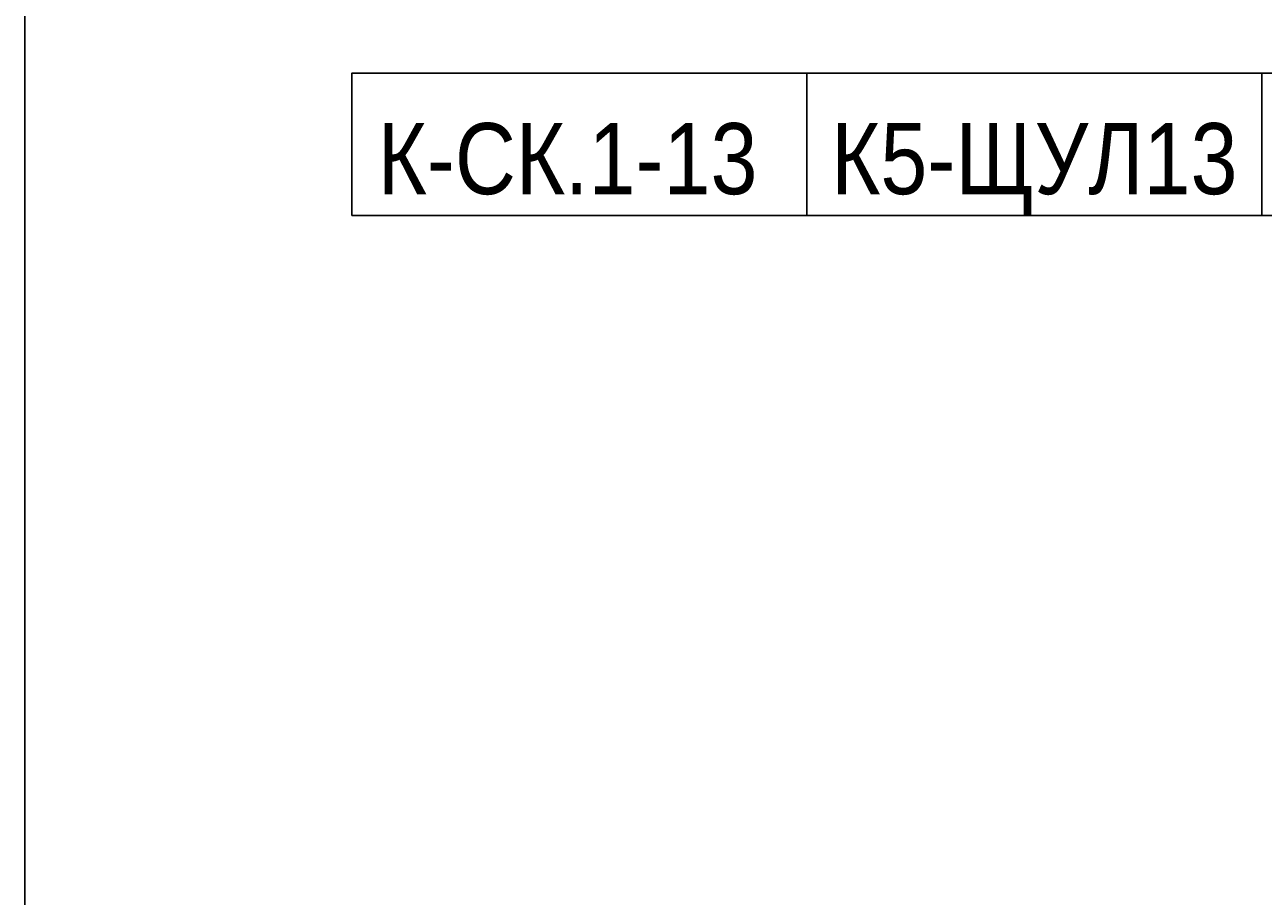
# Model space of a CAD drawing. Header units: millimetres. Extents: x -277772 to 277599, y -59564 to 282085.
# Tile 80 of 192: x -68009 to -63654, y 75323 to 78386. Entities that reach past the tile are written whole.
import ezdxf
from ezdxf.enums import TextEntityAlignment as Align

# ---------------------------------------------------------------- set-up
doc = ezdxf.new("R2018")
doc.units = ezdxf.units.MM
doc.set_wipeout_variables(frame=1)
doc.layers.add('UNPLOTTED', color=2, linetype='Continuous', plot=False)
doc.layers.add('КИП_выноска', color=6, linetype='Continuous', lineweight=25)
doc.styles.add('GOST 2.304', font='arial.ttf', dxfattribs={"width": 0.85})

# ---------------------------------------------------------------- blocks, each defined once
blk = doc.blocks.new('*U4')
at = {"color": 0}
blk.add_lwpolyline([(0, 410), (0, 0), (-569, 0), (-569, 410)], close=True, dxfattribs=at)
blk = doc.blocks.new('*U58')
at = {"color": 0, "linetype": 'Continuous', "lineweight": 30, "ltscale": 75, "width": 0.85, "flags": 104}
blk.add_attdef('ПРИМЕЧАНИЕ_1', text='', height=2.5, dxfattribs=at).set_placement((8, 3.611), align=Align.BOTTOM_CENTER)
at = {"color": 0, "lineweight": 30, "width": 0.85, "flags": 104}
blk.add_attdef('ПРИМЕЧАНИЕ_2', text='', height=2.5, dxfattribs=at).set_placement((8, -7.53), align=Align.BOTTOM_CENTER)
at = {"color": 0, "lineweight": 30, "style": 'GOST 2.304', "width": 0.85}
for tag, p in [('ИМЯ_КАБЕЛЯ_2', (8, -7.5)), ('ИМЯ_КАБЕЛЯ_3', (8, -12.5)), ('ИМЯ_КАБЕЛЯ_4', (8, -17.5)), ('ИМЯ_КАБЕЛЯ_5', (8, -22.5)), ('ИМЯ_КАБЕЛЯ_6', (8, -27.5)), ('ИМЯ_КАБЕЛЯ_7', (8, -32.5)), ('ИМЯ_КАБЕЛЯ_8', (8, -37.5)), ('ИМЯ_КАБЕЛЯ_9', (8, -42.5))]:
    blk.add_attdef(tag, text='', height=2.5, dxfattribs=at).set_placement(p, align=Align.BOTTOM_CENTER)
at = {"linetype": 'Continuous'}
blk.add_wipeout([(0, 2.5), (16, 2.5), (16, -2.5), (0, -2.5)], dxfattribs=at)
at = {"color": 0}
blk.add_line((0, -2.5), (0, 0), dxfattribs=at)
at = {"color": 0, "linetype": 'Continuous'}
blk.add_lwpolyline([(0, -2.5), (16, -2.5), (16, 2.5), (0, 2.5)], close=True, dxfattribs=at)
at = {"color": 0, "lineweight": 30, "style": 'GOST 2.304', "width": 0.85}
blk.add_attdef('ИМЯ_КАБЕЛЯ_1', text='', height=2.5, dxfattribs=at).set_placement((8, -2.5), align=Align.BOTTOM_CENTER)

msp = doc.modelspace()

# ---------------------------------------------------------------- block references
at = {"layer": 'UNPLOTTED', "xscale": 100, "yscale": 100, "zscale": 100}
msp.add_blockref('*U4', (-11108.5, 55468.2), dxfattribs=at)

# ---------------------------------------------------------------- next in the draw order: block references
at = {"layer": 'КИП_выноска'}
ref = msp.add_blockref('*U58', (-63658.9, 77965.3), dxfattribs=dict(at, xscale=100, yscale=100, zscale=100))
lines = msp.add_mtext('\\W0.8500;', dxfattribs={"layer": '0', "color": 0, "linetype": 'Continuous', "lineweight": 30, "ltscale": 75, "insert": (-62858.9, 78326.3), "char_height": 2.5, "attachment_point": 1})
ref.add_attrib('ПРИМЕЧАНИЕ_1', '', (-62858.9, 78326.3), dxfattribs={"flags": 104}).embed_mtext(lines)
ref.add_attrib('ИМЯ_КАБЕЛЯ_1', 'К3-ЩУЛ13', dxfattribs={"layer": '0', "color": 0, "lineweight": 30, "height": 250, "style": 'GOST 2.304', "width": 0.85}).set_placement((-62858.9, 77715.3), align=Align.BOTTOM_CENTER)
lines = msp.add_mtext('\\W0.8500;', dxfattribs={"layer": '0', "color": 0, "lineweight": 30, "insert": (-62858.9, 77212.3), "char_height": 2.5, "attachment_point": 1})
ref.add_attrib('ПРИМЕЧАНИЕ_2', '', (-62858.9, 77212.3), dxfattribs={"flags": 104}).embed_mtext(lines)

# ---------------------------------------------------------------- next in the draw order: block references
ref = msp.add_blockref('*U58', (-65258.9, 77965.3), dxfattribs=dict(at, xscale=100, yscale=100, zscale=100))
lines = msp.add_mtext('\\W0.8500;', dxfattribs={"layer": '0', "color": 0, "linetype": 'Continuous', "lineweight": 30, "ltscale": 75, "insert": (-64458.9, 78326.3), "char_height": 2.5, "attachment_point": 1})
ref.add_attrib('ПРИМЕЧАНИЕ_1', '', (-64458.9, 78326.3), dxfattribs={"flags": 104}).embed_mtext(lines)
ref.add_attrib('ИМЯ_КАБЕЛЯ_1', 'К5-ЩУЛ13', dxfattribs={"layer": '0', "color": 0, "lineweight": 30, "height": 250, "style": 'GOST 2.304', "width": 0.85}).set_placement((-64458.9, 77715.3), align=Align.BOTTOM_CENTER)
lines = msp.add_mtext('\\W0.8500;', dxfattribs={"layer": '0', "color": 0, "lineweight": 30, "insert": (-64458.9, 77212.3), "char_height": 2.5, "attachment_point": 1})
ref.add_attrib('ПРИМЕЧАНИЕ_2', '', (-64458.9, 77212.3), dxfattribs={"flags": 104}).embed_mtext(lines)

# ---------------------------------------------------------------- next in the draw order: block references
ref = msp.add_blockref('*U58', (-66858.9, 77965.3), dxfattribs=dict(at, xscale=100, yscale=100, zscale=100))
lines = msp.add_mtext('\\W0.8500;', dxfattribs={"layer": '0', "color": 0, "linetype": 'Continuous', "lineweight": 30, "ltscale": 75, "insert": (-66058.9, 78326.3), "char_height": 2.5, "attachment_point": 1})
ref.add_attrib('ПРИМЕЧАНИЕ_1', '', (-66058.9, 78326.3), dxfattribs={"flags": 104}).embed_mtext(lines)
ref.add_attrib('ИМЯ_КАБЕЛЯ_1', 'К-СК.1-13 ', dxfattribs={"layer": '0', "color": 0, "lineweight": 30, "height": 250, "style": 'GOST 2.304', "width": 0.85}).set_placement((-66058.9, 77715.3), align=Align.BOTTOM_CENTER)
lines = msp.add_mtext('\\W0.8500;', dxfattribs={"layer": '0', "color": 0, "lineweight": 30, "insert": (-66058.9, 77212.3), "char_height": 2.5, "attachment_point": 1})
ref.add_attrib('ПРИМЕЧАНИЕ_2', '', (-66058.9, 77212.3), dxfattribs={"flags": 104}).embed_mtext(lines)

doc.saveas('drawing.dxf')
